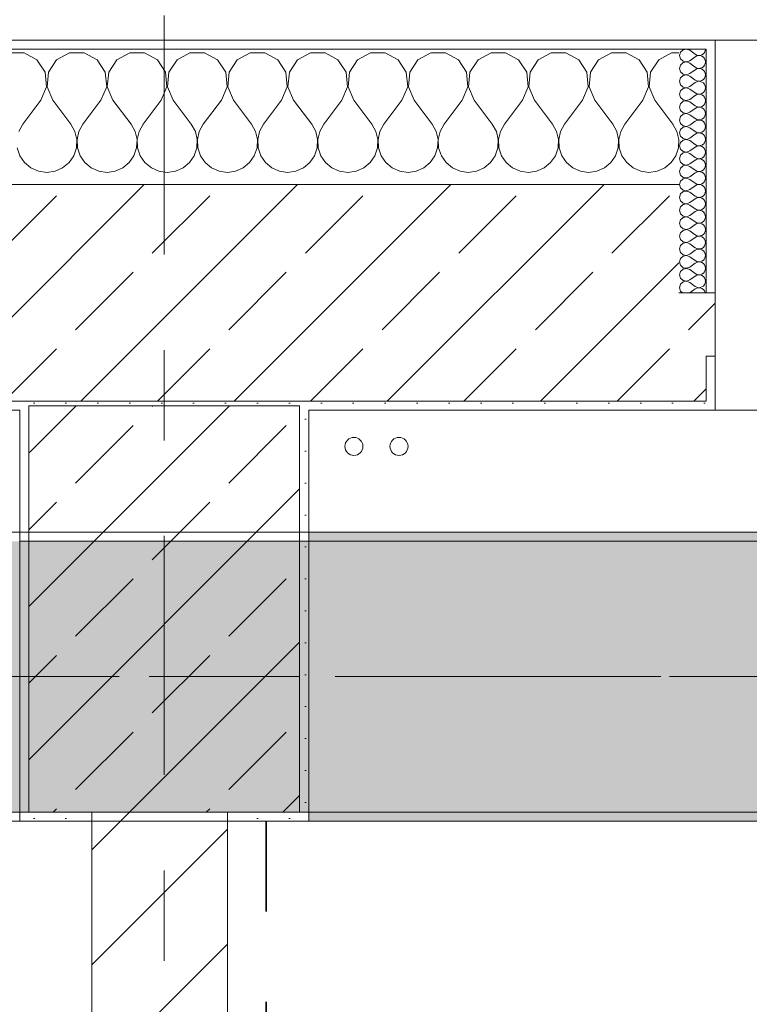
# Model space of a CAD drawing. Header units: metres. Extents: x -3.6 to 84.5, y -11 to 16.8.
# Tile 105 of 229: x 29.2 to 30, y 12.8 to 13.9. Entities that reach past the tile are written whole.
import ezdxf

# ---------------------------------------------------------------- set-up
doc = ezdxf.new("R2010")
doc.units = ezdxf.units.M
doc.header["$MEASUREMENT"] = 0
for name, pattern in [('Achse', [0.2, 0.1, -0.05, 0, -0.05]), ('Strichlinie doppelt', [0.546806, 0.264583, -0.105833, 0.070556, -0.105833]), ('Wipeout_Contour', [1, 0, -1])]:
    doc.linetypes.add(name, pattern=pattern)
for name, color, linetype in [('155 - Bemaßung_ Beschriftung.Ausbau - Deckenelemente', 7, 'Continuous'), ('451 - Universal.Achsen Raster', 7, 'Continuous'), ('604 - Struktur.Wand Aussen', 7, 'Continuous'), ('605 - Struktur.Wand Innen', 7, 'Continuous'), ('607 - Struktur.Stütze', 7, 'Continuous'), ('608 - Struktur.Träger', 7, 'Continuous'), ('801 - HKLSE.Heizung_ Klima_ Lüftung', 7, 'Continuous')]:
    doc.layers.add(name, color=color, linetype=linetype)
pattern_1 = [(45, (0, 0), (-0.0848528, 0.0848528), []), (45, (-0.04243, 0.04243), (-0.0848528, 0.0848528), [0.09, -0.03])]
pattern_2 = [(45, (0, 0), (-0.01767767, 0.01767767), [0, -0.025])]
pattern_3 = [(0, (0, 0), (0, 0.08660254), [0, -0.05]), (0, (0.025, 0.0433), (0, 0.08660254), [0, -0.05])]

# ---------------------------------------------------------------- blocks, each defined once
blk = doc.blocks.new('*X15')
at = {"layer": '604 - Struktur.Wand Aussen', "color": 7, "linetype": 'Continuous', "lineweight": 5}
for p, q in [((29.1748, 13.8407), (29.1585, 13.8407)), ((29.1891, 13.833), (29.1748, 13.8407)), ((29.2252, 13.8407), (29.2109, 13.833)), ((29.2415, 13.8407), (29.2252, 13.8407)), ((29.2558, 13.833), (29.2415, 13.8407)), ((29.2919, 13.8407), (29.2776, 13.833)), ((29.3081, 13.8407), (29.2919, 13.8407)), ((29.3224, 13.833), (29.3081, 13.8407)), ((29.3585, 13.8407), (29.3442, 13.833)), ((29.3748, 13.8407), (29.3585, 13.8407)), ((29.3891, 13.833), (29.3748, 13.8407)), ((29.4252, 13.8407), (29.4109, 13.833)), ((29.4415, 13.8407), (29.4252, 13.8407)), ((29.4558, 13.833), (29.4415, 13.8407)), ((29.4919, 13.8407), (29.4776, 13.833)), ((29.5081, 13.8407), (29.4919, 13.8407)), ((29.5224, 13.833), (29.5081, 13.8407)), ((29.5585, 13.8407), (29.5442, 13.833)), ((29.5748, 13.8407), (29.5585, 13.8407)), ((29.5891, 13.833), (29.5748, 13.8407)), ((29.6252, 13.8407), (29.6109, 13.833)), ((29.6415, 13.8407), (29.6252, 13.8407)), ((29.6558, 13.833), (29.6415, 13.8407)), ((29.6919, 13.8407), (29.6776, 13.833)), ((29.7081, 13.8407), (29.6919, 13.8407)), ((29.7224, 13.833), (29.7081, 13.8407)), ((29.7585, 13.8407), (29.7442, 13.833)), ((29.7748, 13.8407), (29.7585, 13.8407)), ((29.7891, 13.833), (29.7748, 13.8407)), ((29.8252, 13.8407), (29.8109, 13.833)), ((29.8415, 13.8407), (29.8252, 13.8407)), ((29.8558, 13.833), (29.8415, 13.8407)), ((29.8919, 13.8407), (29.8776, 13.833)), ((29.9, 13.8407), (29.8919, 13.8407)), ((29.1981, 13.8195), (29.1891, 13.833)), ((29.2109, 13.833), (29.2019, 13.8195)), ((29.2648, 13.8195), (29.2558, 13.833)), ((29.2776, 13.833), (29.2686, 13.8195)), ((29.3314, 13.8195), (29.3224, 13.833)), ((29.3442, 13.833), (29.3352, 13.8195)), ((29.3981, 13.8195), (29.3891, 13.833)), ((29.4109, 13.833), (29.4019, 13.8195)), ((29.4648, 13.8195), (29.4558, 13.833)), ((29.4776, 13.833), (29.4686, 13.8195)), ((29.5314, 13.8195), (29.5224, 13.833)), ((29.5442, 13.833), (29.5352, 13.8195)), ((29.5981, 13.8195), (29.5891, 13.833)), ((29.6109, 13.833), (29.6019, 13.8195)), ((29.6648, 13.8195), (29.6558, 13.833)), ((29.6776, 13.833), (29.6686, 13.8195)), ((29.7314, 13.8195), (29.7224, 13.833)), ((29.7442, 13.833), (29.7352, 13.8195)), ((29.7981, 13.8195), (29.7891, 13.833)), ((29.8109, 13.833), (29.8019, 13.8195)), ((29.8648, 13.8195), (29.8558, 13.833)), ((29.8776, 13.833), (29.8686, 13.8195)), ((29.1996, 13.8033), (29.1981, 13.8195)), ((29.2019, 13.8195), (29.2004, 13.8033)), ((29.2663, 13.8033), (29.2648, 13.8195)), ((29.2686, 13.8195), (29.267, 13.8033)), ((29.333, 13.8033), (29.3314, 13.8195)), ((29.3352, 13.8195), (29.3337, 13.8033)), ((29.3996, 13.8033), (29.3981, 13.8195)), ((29.4019, 13.8195), (29.4004, 13.8033)), ((29.4663, 13.8033), (29.4648, 13.8195)), ((29.4686, 13.8195), (29.467, 13.8033)), ((29.533, 13.8033), (29.5314, 13.8195)), ((29.5352, 13.8195), (29.5337, 13.8033)), ((29.5996, 13.8033), (29.5981, 13.8195)), ((29.6019, 13.8195), (29.6004, 13.8033)), ((29.6663, 13.8033), (29.6648, 13.8195)), ((29.6686, 13.8195), (29.667, 13.8033)), ((29.733, 13.8033), (29.7314, 13.8195)), ((29.7352, 13.8195), (29.7337, 13.8033)), ((29.7996, 13.8033), (29.7981, 13.8195)), ((29.8019, 13.8195), (29.8004, 13.8033)), ((29.8663, 13.8033), (29.8648, 13.8195)), ((29.8686, 13.8195), (29.867, 13.8033)), ((29.1933, 13.7883), (29.1996, 13.8033)), ((29.2004, 13.8033), (29.2067, 13.7883)), ((29.26, 13.7883), (29.2663, 13.8033)), ((29.267, 13.8033), (29.2733, 13.7883)), ((29.3267, 13.7883), (29.333, 13.8033)), ((29.3337, 13.8033), (29.34, 13.7883)), ((29.3933, 13.7883), (29.3996, 13.8033)), ((29.4004, 13.8033), (29.4067, 13.7883)), ((29.46, 13.7883), (29.4663, 13.8033)), ((29.467, 13.8033), (29.4733, 13.7883)), ((29.5267, 13.7883), (29.533, 13.8033)), ((29.5337, 13.8033), (29.54, 13.7883)), ((29.5933, 13.7883), (29.5996, 13.8033)), ((29.6004, 13.8033), (29.6067, 13.7883)), ((29.66, 13.7883), (29.6663, 13.8033)), ((29.667, 13.8033), (29.6733, 13.7883)), ((29.7267, 13.7883), (29.733, 13.8033)), ((29.7337, 13.8033), (29.74, 13.7883)), ((29.7933, 13.7883), (29.7996, 13.8033)), ((29.8004, 13.8033), (29.8067, 13.7883)), ((29.86, 13.7883), (29.8663, 13.8033)), ((29.867, 13.8033), (29.8733, 13.7883)), ((29.1933, 13.7883), (29.1733, 13.7617)), ((29.2067, 13.7883), (29.2267, 13.7617)), ((29.26, 13.7883), (29.24, 13.7617)), ((29.2733, 13.7883), (29.2933, 13.7617)), ((29.3267, 13.7883), (29.3067, 13.7617)), ((29.34, 13.7883), (29.36, 13.7617)), ((29.3933, 13.7883), (29.3733, 13.7617)), ((29.4067, 13.7883), (29.4267, 13.7617)), ((29.46, 13.7883), (29.44, 13.7617)), ((29.4733, 13.7883), (29.4933, 13.7617)), ((29.5267, 13.7883), (29.5067, 13.7617)), ((29.54, 13.7883), (29.56, 13.7617)), ((29.5933, 13.7883), (29.5733, 13.7617)), ((29.6067, 13.7883), (29.6267, 13.7617)), ((29.66, 13.7883), (29.64, 13.7617)), ((29.6733, 13.7883), (29.6933, 13.7617)), ((29.7267, 13.7883), (29.7067, 13.7617)), ((29.74, 13.7883), (29.76, 13.7617)), ((29.7933, 13.7883), (29.7733, 13.7617)), ((29.8067, 13.7883), (29.8267, 13.7617)), ((29.86, 13.7883), (29.84, 13.7617)), ((29.8733, 13.7883), (29.8933, 13.7617)), ((29.1733, 13.7617), (29.1689, 13.7536)), ((29.2311, 13.7536), (29.2267, 13.7617)), ((29.24, 13.7617), (29.2355, 13.7536)), ((29.2978, 13.7536), (29.2933, 13.7617)), ((29.3067, 13.7617), (29.3022, 13.7536)), ((29.3645, 13.7536), (29.36, 13.7617)), ((29.3733, 13.7617), (29.3689, 13.7536)), ((29.4311, 13.7536), (29.4267, 13.7617)), ((29.44, 13.7617), (29.4355, 13.7536)), ((29.4978, 13.7536), (29.4933, 13.7617)), ((29.5067, 13.7617), (29.5022, 13.7536)), ((29.5645, 13.7536), (29.56, 13.7617)), ((29.5733, 13.7617), (29.5689, 13.7536)), ((29.6311, 13.7536), (29.6267, 13.7617)), ((29.64, 13.7617), (29.6355, 13.7536)), ((29.6978, 13.7536), (29.6933, 13.7617)), ((29.7067, 13.7617), (29.7022, 13.7536)), ((29.7645, 13.7536), (29.76, 13.7617)), ((29.7733, 13.7617), (29.7689, 13.7536)), ((29.8311, 13.7536), (29.8267, 13.7617)), ((29.84, 13.7617), (29.8355, 13.7536)), ((29.8978, 13.7536), (29.8933, 13.7617)), ((29.2332, 13.7447), (29.2311, 13.7536)), ((29.2355, 13.7536), (29.2335, 13.7447)), ((29.2999, 13.7447), (29.2978, 13.7536)), ((29.3022, 13.7536), (29.3001, 13.7447)), ((29.3665, 13.7447), (29.3645, 13.7536)), ((29.3689, 13.7536), (29.3668, 13.7447)), ((29.4332, 13.7447), (29.4311, 13.7536)), ((29.4355, 13.7536), (29.4335, 13.7447)), ((29.4999, 13.7447), (29.4978, 13.7536)), ((29.5022, 13.7536), (29.5001, 13.7447)), ((29.5665, 13.7447), (29.5645, 13.7536)), ((29.5689, 13.7536), (29.5668, 13.7447)), ((29.6332, 13.7447), (29.6311, 13.7536)), ((29.6355, 13.7536), (29.6335, 13.7447)), ((29.6999, 13.7447), (29.6978, 13.7536)), ((29.7022, 13.7536), (29.7001, 13.7447)), ((29.7665, 13.7447), (29.7645, 13.7536)), ((29.7689, 13.7536), (29.7668, 13.7447)), ((29.8332, 13.7447), (29.8311, 13.7536)), ((29.8355, 13.7536), (29.8335, 13.7447)), ((29.8999, 13.7447), (29.8978, 13.7536)), ((29.2328, 13.7355), (29.2332, 13.7447)), ((29.2335, 13.7447), (29.2339, 13.7355)), ((29.2994, 13.7355), (29.2999, 13.7447)), ((29.3001, 13.7447), (29.3006, 13.7355)), ((29.3661, 13.7355), (29.3665, 13.7447)), ((29.3668, 13.7447), (29.3672, 13.7355)), ((29.4328, 13.7355), (29.4332, 13.7447)), ((29.4335, 13.7447), (29.4339, 13.7355)), ((29.4994, 13.7355), (29.4999, 13.7447)), ((29.5001, 13.7447), (29.5006, 13.7355)), ((29.5661, 13.7355), (29.5665, 13.7447)), ((29.5668, 13.7447), (29.5672, 13.7355)), ((29.6328, 13.7355), (29.6332, 13.7447)), ((29.6335, 13.7447), (29.6339, 13.7355)), ((29.6994, 13.7355), (29.6999, 13.7447)), ((29.7001, 13.7447), (29.7006, 13.7355)), ((29.7661, 13.7355), (29.7665, 13.7447)), ((29.7668, 13.7447), (29.7672, 13.7355)), ((29.8328, 13.7355), (29.8332, 13.7447)), ((29.8335, 13.7447), (29.8339, 13.7355)), ((29.8994, 13.7355), (29.8999, 13.7447)), ((29.1672, 13.7355), (29.1702, 13.7268)), ((29.2298, 13.7268), (29.2328, 13.7355)), ((29.2339, 13.7355), (29.2369, 13.7268)), ((29.2965, 13.7268), (29.2994, 13.7355)), ((29.3006, 13.7355), (29.3035, 13.7268)), ((29.3631, 13.7268), (29.3661, 13.7355)), ((29.3672, 13.7355), (29.3702, 13.7268)), ((29.4298, 13.7268), (29.4328, 13.7355)), ((29.4339, 13.7355), (29.4369, 13.7268)), ((29.4965, 13.7268), (29.4994, 13.7355)), ((29.5006, 13.7355), (29.5035, 13.7268)), ((29.5631, 13.7268), (29.5661, 13.7355)), ((29.5672, 13.7355), (29.5702, 13.7268)), ((29.6298, 13.7268), (29.6328, 13.7355)), ((29.6339, 13.7355), (29.6369, 13.7268)), ((29.6965, 13.7268), (29.6994, 13.7355)), ((29.7006, 13.7355), (29.7035, 13.7268)), ((29.7631, 13.7268), (29.7661, 13.7355)), ((29.7672, 13.7355), (29.7702, 13.7268)), ((29.8298, 13.7268), (29.8328, 13.7355)), ((29.8339, 13.7355), (29.8369, 13.7268)), ((29.8965, 13.7268), (29.8994, 13.7355)), ((29.1702, 13.7268), (29.1754, 13.7192)), ((29.1754, 13.7192), (29.1825, 13.7133)), ((29.2175, 13.7133), (29.2246, 13.7192)), ((29.2246, 13.7192), (29.2298, 13.7268)), ((29.2369, 13.7268), (29.2421, 13.7192)), ((29.2421, 13.7192), (29.2491, 13.7133)), ((29.2842, 13.7133), (29.2913, 13.7192)), ((29.2913, 13.7192), (29.2965, 13.7268)), ((29.3035, 13.7268), (29.3087, 13.7192)), ((29.3087, 13.7192), (29.3158, 13.7133)), ((29.3509, 13.7133), (29.3579, 13.7192)), ((29.3579, 13.7192), (29.3631, 13.7268)), ((29.3702, 13.7268), (29.3754, 13.7192)), ((29.3754, 13.7192), (29.3825, 13.7133)), ((29.4175, 13.7133), (29.4246, 13.7192)), ((29.4246, 13.7192), (29.4298, 13.7268)), ((29.4369, 13.7268), (29.4421, 13.7192)), ((29.4421, 13.7192), (29.4491, 13.7133)), ((29.4842, 13.7133), (29.4913, 13.7192)), ((29.4913, 13.7192), (29.4965, 13.7268)), ((29.5035, 13.7268), (29.5087, 13.7192)), ((29.5087, 13.7192), (29.5158, 13.7133)), ((29.5509, 13.7133), (29.5579, 13.7192)), ((29.5579, 13.7192), (29.5631, 13.7268)), ((29.5702, 13.7268), (29.5754, 13.7192)), ((29.5754, 13.7192), (29.5825, 13.7133)), ((29.6175, 13.7133), (29.6246, 13.7192)), ((29.6246, 13.7192), (29.6298, 13.7268)), ((29.6369, 13.7268), (29.6421, 13.7192)), ((29.6421, 13.7192), (29.6491, 13.7133)), ((29.6842, 13.7133), (29.6913, 13.7192)), ((29.6913, 13.7192), (29.6965, 13.7268)), ((29.7035, 13.7268), (29.7087, 13.7192)), ((29.7087, 13.7192), (29.7158, 13.7133)), ((29.7509, 13.7133), (29.7579, 13.7192)), ((29.7579, 13.7192), (29.7631, 13.7268)), ((29.7702, 13.7268), (29.7754, 13.7192)), ((29.7754, 13.7192), (29.7825, 13.7133)), ((29.8175, 13.7133), (29.8246, 13.7192)), ((29.8246, 13.7192), (29.8298, 13.7268)), ((29.8369, 13.7268), (29.8421, 13.7192)), ((29.8421, 13.7192), (29.8491, 13.7133)), ((29.8842, 13.7133), (29.8913, 13.7192)), ((29.8913, 13.7192), (29.8965, 13.7268)), ((29.1825, 13.7133), (29.1909, 13.7096)), ((29.1909, 13.7096), (29.2, 13.7083)), ((29.2, 13.7083), (29.2091, 13.7096)), ((29.2091, 13.7096), (29.2175, 13.7133)), ((29.2491, 13.7133), (29.2576, 13.7096)), ((29.2576, 13.7096), (29.2667, 13.7083)), ((29.2667, 13.7083), (29.2758, 13.7096)), ((29.2758, 13.7096), (29.2842, 13.7133)), ((29.3158, 13.7133), (29.3242, 13.7096)), ((29.3242, 13.7096), (29.3333, 13.7083)), ((29.3333, 13.7083), (29.3424, 13.7096)), ((29.3424, 13.7096), (29.3509, 13.7133)), ((29.3825, 13.7133), (29.3909, 13.7096)), ((29.3909, 13.7096), (29.4, 13.7083)), ((29.4, 13.7083), (29.4091, 13.7096)), ((29.4091, 13.7096), (29.4175, 13.7133)), ((29.4491, 13.7133), (29.4576, 13.7096)), ((29.4576, 13.7096), (29.4667, 13.7083)), ((29.4667, 13.7083), (29.4758, 13.7096)), ((29.4758, 13.7096), (29.4842, 13.7133)), ((29.5158, 13.7133), (29.5242, 13.7096)), ((29.5242, 13.7096), (29.5333, 13.7083)), ((29.5333, 13.7083), (29.5424, 13.7096)), ((29.5424, 13.7096), (29.5509, 13.7133)), ((29.5825, 13.7133), (29.5909, 13.7096)), ((29.5909, 13.7096), (29.6, 13.7083)), ((29.6, 13.7083), (29.6091, 13.7096)), ((29.6091, 13.7096), (29.6175, 13.7133)), ((29.6491, 13.7133), (29.6576, 13.7096)), ((29.6576, 13.7096), (29.6667, 13.7083)), ((29.6667, 13.7083), (29.6758, 13.7096)), ((29.6758, 13.7096), (29.6842, 13.7133)), ((29.7158, 13.7133), (29.7242, 13.7096)), ((29.7242, 13.7096), (29.7333, 13.7083)), ((29.7333, 13.7083), (29.7424, 13.7096)), ((29.7424, 13.7096), (29.7509, 13.7133)), ((29.7825, 13.7133), (29.7909, 13.7096)), ((29.7909, 13.7096), (29.8, 13.7083)), ((29.8, 13.7083), (29.8091, 13.7096)), ((29.8091, 13.7096), (29.8175, 13.7133)), ((29.8491, 13.7133), (29.8576, 13.7096)), ((29.8576, 13.7096), (29.8667, 13.7083)), ((29.8667, 13.7083), (29.8758, 13.7096)), ((29.8758, 13.7096), (29.8842, 13.7133))]:
    blk.add_line(p, q, dxfattribs=at)
blk = doc.blocks.new('*X41')
at = {"layer": '604 - Struktur.Wand Aussen', "color": 7, "linetype": 'Continuous', "lineweight": 5}
for p, q in [((29.9018, 13.8416), (29.9007, 13.8379)), ((29.9007, 13.8379), (29.9018, 13.8341)), ((29.9047, 13.8442), (29.9018, 13.8416)), ((29.9085, 13.845), (29.9047, 13.8442)), ((29.9121, 13.8436), (29.9085, 13.845)), ((29.9121, 13.8436), (29.9179, 13.8393)), ((29.9121, 13.8321), (29.9179, 13.8364)), ((29.9179, 13.8393), (29.9196, 13.8383)), ((29.9196, 13.8374), (29.9179, 13.8364)), ((29.9196, 13.8383), (29.9215, 13.8379)), ((29.9215, 13.8378), (29.9196, 13.8374)), ((29.9215, 13.8379), (29.9235, 13.838)), ((29.9235, 13.8377), (29.9215, 13.8378)), ((29.9235, 13.838), (29.9253, 13.8386)), ((29.9253, 13.8371), (29.9235, 13.8377)), ((29.9253, 13.8386), (29.927, 13.8397)), ((29.927, 13.836), (29.9253, 13.8371)), ((29.927, 13.8397), (29.9282, 13.8412)), ((29.9282, 13.8412), (29.929, 13.843)), ((29.929, 13.843), (29.9293, 13.845)), ((29.9018, 13.8273), (29.9007, 13.8236)), ((29.9018, 13.8341), (29.9047, 13.8315)), ((29.9047, 13.83), (29.9018, 13.8273)), ((29.9047, 13.8315), (29.9085, 13.8307)), ((29.9085, 13.8307), (29.9047, 13.83)), ((29.9085, 13.8307), (29.9121, 13.8321)), ((29.9121, 13.8293), (29.9085, 13.8307)), ((29.9121, 13.8293), (29.9179, 13.825)), ((29.9253, 13.8243), (29.927, 13.8254)), ((29.9282, 13.8345), (29.927, 13.836)), ((29.927, 13.8254), (29.9282, 13.827)), ((29.929, 13.8327), (29.9282, 13.8345)), ((29.9282, 13.827), (29.929, 13.8288)), ((29.9293, 13.8307), (29.929, 13.8327)), ((29.929, 13.8288), (29.9293, 13.8307)), ((29.9007, 13.8236), (29.9018, 13.8198)), ((29.9018, 13.8198), (29.9047, 13.8172)), ((29.9047, 13.8157), (29.9018, 13.813)), ((29.9047, 13.8172), (29.9085, 13.8165)), ((29.9085, 13.8164), (29.9047, 13.8157)), ((29.9085, 13.8165), (29.9121, 13.8179)), ((29.9121, 13.815), (29.9085, 13.8164)), ((29.9121, 13.8179), (29.9179, 13.8221)), ((29.9121, 13.815), (29.9179, 13.8107)), ((29.9179, 13.825), (29.9196, 13.824)), ((29.9196, 13.8231), (29.9179, 13.8221)), ((29.9196, 13.824), (29.9215, 13.8236)), ((29.9215, 13.8235), (29.9196, 13.8231)), ((29.9215, 13.8236), (29.9235, 13.8237)), ((29.9235, 13.8234), (29.9215, 13.8235)), ((29.9235, 13.8237), (29.9253, 13.8243)), ((29.9253, 13.8228), (29.9235, 13.8234)), ((29.927, 13.8217), (29.9253, 13.8228)), ((29.9282, 13.8202), (29.927, 13.8217)), ((29.929, 13.8184), (29.9282, 13.8202)), ((29.9282, 13.8127), (29.929, 13.8145)), ((29.9293, 13.8164), (29.929, 13.8184)), ((29.929, 13.8145), (29.9293, 13.8164)), ((29.9018, 13.813), (29.9007, 13.8093)), ((29.9007, 13.8093), (29.9018, 13.8055)), ((29.9018, 13.8055), (29.9047, 13.8029)), ((29.9085, 13.8022), (29.9121, 13.8036)), ((29.9121, 13.8036), (29.9179, 13.8079)), ((29.9179, 13.8107), (29.9196, 13.8098)), ((29.9196, 13.8088), (29.9179, 13.8079)), ((29.9196, 13.8098), (29.9215, 13.8093)), ((29.9215, 13.8093), (29.9196, 13.8088)), ((29.9215, 13.8093), (29.9235, 13.8094)), ((29.9235, 13.8092), (29.9215, 13.8093)), ((29.9235, 13.8094), (29.9253, 13.81)), ((29.9253, 13.8085), (29.9235, 13.8092)), ((29.9253, 13.81), (29.927, 13.8112)), ((29.927, 13.8074), (29.9253, 13.8085)), ((29.927, 13.8112), (29.9282, 13.8127)), ((29.9282, 13.8059), (29.927, 13.8074)), ((29.929, 13.8041), (29.9282, 13.8059)), ((29.9293, 13.8021), (29.929, 13.8041)), ((29.9018, 13.7988), (29.9007, 13.795)), ((29.9007, 13.795), (29.9018, 13.7912)), ((29.9047, 13.8014), (29.9018, 13.7988)), ((29.9047, 13.8029), (29.9085, 13.8022)), ((29.9085, 13.8021), (29.9047, 13.8014)), ((29.9121, 13.8007), (29.9085, 13.8021)), ((29.9121, 13.8007), (29.9179, 13.7964)), ((29.9121, 13.7893), (29.9179, 13.7936)), ((29.9179, 13.7964), (29.9196, 13.7955)), ((29.9196, 13.7945), (29.9179, 13.7936)), ((29.9196, 13.7955), (29.9215, 13.795)), ((29.9215, 13.795), (29.9196, 13.7945)), ((29.9215, 13.795), (29.9235, 13.7951)), ((29.9235, 13.7949), (29.9215, 13.795)), ((29.9235, 13.7951), (29.9253, 13.7958)), ((29.9253, 13.7942), (29.9235, 13.7949)), ((29.9253, 13.7958), (29.927, 13.7969)), ((29.927, 13.7931), (29.9253, 13.7942)), ((29.927, 13.7969), (29.9282, 13.7984)), ((29.9282, 13.7916), (29.927, 13.7931)), ((29.9282, 13.7984), (29.929, 13.8002)), ((29.929, 13.8002), (29.9293, 13.8021)), ((29.9018, 13.7845), (29.9007, 13.7807)), ((29.9018, 13.7912), (29.9047, 13.7886)), ((29.9047, 13.7871), (29.9018, 13.7845)), ((29.9047, 13.7886), (29.9085, 13.7879)), ((29.9085, 13.7878), (29.9047, 13.7871)), ((29.9085, 13.7879), (29.9121, 13.7893)), ((29.9121, 13.7864), (29.9085, 13.7878)), ((29.9121, 13.7864), (29.9179, 13.7821)), ((29.9179, 13.7821), (29.9196, 13.7812)), ((29.9253, 13.7815), (29.927, 13.7826)), ((29.927, 13.7826), (29.9282, 13.7841)), ((29.929, 13.7898), (29.9282, 13.7916)), ((29.9282, 13.7841), (29.929, 13.7859)), ((29.9293, 13.7879), (29.929, 13.7898)), ((29.929, 13.7859), (29.9293, 13.7879)), ((29.9007, 13.7807), (29.9018, 13.777)), ((29.9018, 13.777), (29.9047, 13.7743)), ((29.9047, 13.7728), (29.9018, 13.7702)), ((29.9047, 13.7743), (29.9085, 13.7736)), ((29.9085, 13.7735), (29.9047, 13.7728)), ((29.9085, 13.7736), (29.9121, 13.775)), ((29.9121, 13.7721), (29.9085, 13.7735)), ((29.9121, 13.775), (29.9179, 13.7793)), ((29.9121, 13.7721), (29.9179, 13.7679)), ((29.9196, 13.7802), (29.9179, 13.7793)), ((29.9196, 13.7812), (29.9215, 13.7807)), ((29.9215, 13.7807), (29.9196, 13.7802)), ((29.9215, 13.7807), (29.9235, 13.7808)), ((29.9235, 13.7806), (29.9215, 13.7807)), ((29.9235, 13.7808), (29.9253, 13.7815)), ((29.9253, 13.78), (29.9235, 13.7806)), ((29.927, 13.7788), (29.9253, 13.78)), ((29.9282, 13.7773), (29.927, 13.7788)), ((29.929, 13.7755), (29.9282, 13.7773)), ((29.9282, 13.7698), (29.929, 13.7716)), ((29.9293, 13.7736), (29.929, 13.7755)), ((29.929, 13.7716), (29.9293, 13.7736)), ((29.9018, 13.7702), (29.9007, 13.7664)), ((29.9007, 13.7664), (29.9018, 13.7627)), ((29.9018, 13.7627), (29.9047, 13.76)), ((29.9047, 13.76), (29.9085, 13.7593)), ((29.9085, 13.7593), (29.9121, 13.7607)), ((29.9121, 13.7607), (29.9179, 13.765)), ((29.9179, 13.7679), (29.9196, 13.7669)), ((29.9196, 13.766), (29.9179, 13.765)), ((29.9196, 13.7669), (29.9215, 13.7665)), ((29.9215, 13.7664), (29.9196, 13.766)), ((29.9215, 13.7665), (29.9235, 13.7666)), ((29.9235, 13.7663), (29.9215, 13.7664)), ((29.9235, 13.7666), (29.9253, 13.7672)), ((29.9253, 13.7657), (29.9235, 13.7663)), ((29.9253, 13.7672), (29.927, 13.7683)), ((29.927, 13.7646), (29.9253, 13.7657)), ((29.927, 13.7683), (29.9282, 13.7698)), ((29.9282, 13.763), (29.927, 13.7646)), ((29.929, 13.7612), (29.9282, 13.763)), ((29.9293, 13.7593), (29.929, 13.7612)), ((29.9018, 13.7559), (29.9007, 13.7521)), ((29.9007, 13.7521), (29.9018, 13.7484)), ((29.9047, 13.7585), (29.9018, 13.7559)), ((29.9085, 13.7593), (29.9047, 13.7585)), ((29.9121, 13.7579), (29.9085, 13.7593)), ((29.9121, 13.7579), (29.9179, 13.7536)), ((29.9121, 13.7464), (29.9179, 13.7507)), ((29.9179, 13.7536), (29.9196, 13.7526)), ((29.9196, 13.7517), (29.9179, 13.7507)), ((29.9196, 13.7526), (29.9215, 13.7522)), ((29.9215, 13.7521), (29.9196, 13.7517)), ((29.9215, 13.7522), (29.9235, 13.7523)), ((29.9235, 13.752), (29.9215, 13.7521)), ((29.9235, 13.7523), (29.9253, 13.7529)), ((29.9253, 13.7514), (29.9235, 13.752)), ((29.9253, 13.7529), (29.927, 13.754)), ((29.927, 13.7503), (29.9253, 13.7514)), ((29.927, 13.754), (29.9282, 13.7555)), ((29.9282, 13.7488), (29.927, 13.7503)), ((29.9282, 13.7555), (29.929, 13.7573)), ((29.929, 13.7573), (29.9293, 13.7593)), ((29.9018, 13.7416), (29.9007, 13.7379)), ((29.9018, 13.7484), (29.9047, 13.7458)), ((29.9047, 13.7442), (29.9018, 13.7416)), ((29.9047, 13.7458), (29.9085, 13.745)), ((29.9085, 13.745), (29.9047, 13.7442)), ((29.9085, 13.745), (29.9121, 13.7464)), ((29.9121, 13.7436), (29.9085, 13.745)), ((29.9121, 13.7436), (29.9179, 13.7393)), ((29.9179, 13.7393), (29.9196, 13.7383)), ((29.9196, 13.7383), (29.9215, 13.7379)), ((29.9215, 13.7379), (29.9235, 13.738)), ((29.9235, 13.738), (29.9253, 13.7386)), ((29.9253, 13.7386), (29.927, 13.7397)), ((29.927, 13.7397), (29.9282, 13.7412)), ((29.929, 13.747), (29.9282, 13.7488)), ((29.9282, 13.7412), (29.929, 13.743)), ((29.9293, 13.745), (29.929, 13.747)), ((29.929, 13.743), (29.9293, 13.745)), ((29.9007, 13.7379), (29.9018, 13.7341)), ((29.9018, 13.7273), (29.9007, 13.7236)), ((29.9018, 13.7341), (29.9047, 13.7315)), ((29.9047, 13.73), (29.9018, 13.7273)), ((29.9047, 13.7315), (29.9085, 13.7307)), ((29.9085, 13.7307), (29.9047, 13.73)), ((29.9085, 13.7307), (29.9121, 13.7321)), ((29.9121, 13.7293), (29.9085, 13.7307)), ((29.9121, 13.7321), (29.9179, 13.7364)), ((29.9121, 13.7293), (29.9179, 13.725)), ((29.9196, 13.7374), (29.9179, 13.7364)), ((29.9215, 13.7378), (29.9196, 13.7374)), ((29.9235, 13.7377), (29.9215, 13.7378)), ((29.9253, 13.7371), (29.9235, 13.7377)), ((29.927, 13.736), (29.9253, 13.7371)), ((29.9282, 13.7345), (29.927, 13.736)), ((29.929, 13.7327), (29.9282, 13.7345)), ((29.9282, 13.727), (29.929, 13.7288)), ((29.9293, 13.7307), (29.929, 13.7327)), ((29.929, 13.7288), (29.9293, 13.7307)), ((29.9007, 13.7236), (29.9018, 13.7198)), ((29.9018, 13.7198), (29.9047, 13.7172)), ((29.9047, 13.7172), (29.9085, 13.7165)), ((29.9085, 13.7164), (29.9047, 13.7157)), ((29.9085, 13.7165), (29.9121, 13.7179)), ((29.9121, 13.715), (29.9085, 13.7164)), ((29.9121, 13.7179), (29.9179, 13.7221)), ((29.9179, 13.725), (29.9196, 13.724)), ((29.9196, 13.7231), (29.9179, 13.7221)), ((29.9196, 13.724), (29.9215, 13.7236)), ((29.9215, 13.7235), (29.9196, 13.7231)), ((29.9215, 13.7236), (29.9235, 13.7237)), ((29.9235, 13.7234), (29.9215, 13.7235)), ((29.9235, 13.7237), (29.9253, 13.7243)), ((29.9253, 13.7228), (29.9235, 13.7234)), ((29.9253, 13.7243), (29.927, 13.7254)), ((29.927, 13.7217), (29.9253, 13.7228)), ((29.927, 13.7254), (29.9282, 13.727)), ((29.9282, 13.7202), (29.927, 13.7217)), ((29.929, 13.7184), (29.9282, 13.7202)), ((29.9293, 13.7164), (29.929, 13.7184)), ((29.929, 13.7145), (29.9293, 13.7164)), ((29.9018, 13.713), (29.9007, 13.7093)), ((29.9007, 13.7093), (29.9018, 13.7055)), ((29.9047, 13.7157), (29.9018, 13.713)), ((29.9018, 13.7055), (29.9047, 13.7029)), ((29.9121, 13.715), (29.9179, 13.7107)), ((29.9121, 13.7036), (29.9179, 13.7079)), ((29.9179, 13.7107), (29.9196, 13.7098)), ((29.9196, 13.7088), (29.9179, 13.7079)), ((29.9196, 13.7098), (29.9215, 13.7093)), ((29.9215, 13.7093), (29.9196, 13.7088)), ((29.9215, 13.7093), (29.9235, 13.7094)), ((29.9235, 13.7092), (29.9215, 13.7093)), ((29.9235, 13.7094), (29.9253, 13.71)), ((29.9253, 13.7085), (29.9235, 13.7092)), ((29.9253, 13.71), (29.927, 13.7112)), ((29.927, 13.7074), (29.9253, 13.7085)), ((29.927, 13.7112), (29.9282, 13.7127)), ((29.9282, 13.7059), (29.927, 13.7074)), ((29.9282, 13.7127), (29.929, 13.7145)), ((29.929, 13.7041), (29.9282, 13.7059)), ((29.9018, 13.6988), (29.9007, 13.695)), ((29.9007, 13.695), (29.9018, 13.6912)), ((29.9047, 13.7014), (29.9018, 13.6988)), ((29.9047, 13.7029), (29.9085, 13.7022)), ((29.9085, 13.7021), (29.9047, 13.7014)), ((29.9085, 13.7022), (29.9121, 13.7036)), ((29.9121, 13.7007), (29.9085, 13.7021)), ((29.9121, 13.7007), (29.9179, 13.6964)), ((29.9179, 13.6964), (29.9196, 13.6955)), ((29.9196, 13.6945), (29.9179, 13.6936)), ((29.9196, 13.6955), (29.9215, 13.695)), ((29.9215, 13.695), (29.9196, 13.6945)), ((29.9215, 13.695), (29.9235, 13.6951)), ((29.9235, 13.6949), (29.9215, 13.695)), ((29.9235, 13.6951), (29.9253, 13.6958)), ((29.9253, 13.6942), (29.9235, 13.6949)), ((29.9253, 13.6958), (29.927, 13.6969)), ((29.927, 13.6969), (29.9282, 13.6984)), ((29.9282, 13.6984), (29.929, 13.7002)), ((29.9293, 13.7021), (29.929, 13.7041)), ((29.929, 13.7002), (29.9293, 13.7021)), ((29.9018, 13.6845), (29.9007, 13.6807)), ((29.9018, 13.6912), (29.9047, 13.6886)), ((29.9047, 13.6871), (29.9018, 13.6845)), ((29.9047, 13.6886), (29.9085, 13.6879)), ((29.9085, 13.6878), (29.9047, 13.6871)), ((29.9085, 13.6879), (29.9121, 13.6893)), ((29.9121, 13.6864), (29.9085, 13.6878)), ((29.9121, 13.6893), (29.9179, 13.6936)), ((29.9121, 13.6864), (29.9179, 13.6821)), ((29.927, 13.6931), (29.9253, 13.6942)), ((29.9282, 13.6916), (29.927, 13.6931)), ((29.927, 13.6826), (29.9282, 13.6841)), ((29.929, 13.6898), (29.9282, 13.6916)), ((29.9282, 13.6841), (29.929, 13.6859)), ((29.9293, 13.6879), (29.929, 13.6898)), ((29.929, 13.6859), (29.9293, 13.6879)), ((29.9007, 13.6807), (29.9018, 13.677)), ((29.9018, 13.677), (29.9047, 13.6743)), ((29.9047, 13.6728), (29.9018, 13.6702)), ((29.9047, 13.6743), (29.9085, 13.6736)), ((29.9085, 13.6735), (29.9047, 13.6728)), ((29.9085, 13.6736), (29.9121, 13.675)), ((29.9121, 13.6721), (29.9085, 13.6735)), ((29.9121, 13.675), (29.9179, 13.6793)), ((29.9179, 13.6821), (29.9196, 13.6812)), ((29.9196, 13.6802), (29.9179, 13.6793)), ((29.9196, 13.6812), (29.9215, 13.6807)), ((29.9215, 13.6807), (29.9196, 13.6802)), ((29.9215, 13.6807), (29.9235, 13.6808)), ((29.9235, 13.6806), (29.9215, 13.6807)), ((29.9235, 13.6808), (29.9253, 13.6815)), ((29.9253, 13.68), (29.9235, 13.6806)), ((29.9253, 13.6815), (29.927, 13.6826)), ((29.927, 13.6788), (29.9253, 13.68)), ((29.9282, 13.6773), (29.927, 13.6788)), ((29.929, 13.6755), (29.9282, 13.6773)), ((29.9293, 13.6736), (29.929, 13.6755)), ((29.929, 13.6716), (29.9293, 13.6736)), ((29.9018, 13.6702), (29.9007, 13.6664)), ((29.9007, 13.6664), (29.9018, 13.6627)), ((29.9018, 13.6627), (29.9047, 13.66)), ((29.9121, 13.6721), (29.9179, 13.6679)), ((29.9121, 13.6607), (29.9179, 13.665)), ((29.9179, 13.6679), (29.9196, 13.6669)), ((29.9196, 13.666), (29.9179, 13.665)), ((29.9196, 13.6669), (29.9215, 13.6665)), ((29.9215, 13.6664), (29.9196, 13.666)), ((29.9215, 13.6665), (29.9235, 13.6666)), ((29.9235, 13.6663), (29.9215, 13.6664)), ((29.9235, 13.6666), (29.9253, 13.6672)), ((29.9253, 13.6657), (29.9235, 13.6663)), ((29.9253, 13.6672), (29.927, 13.6683)), ((29.927, 13.6646), (29.9253, 13.6657)), ((29.927, 13.6683), (29.9282, 13.6698)), ((29.9282, 13.663), (29.927, 13.6646)), ((29.9282, 13.6698), (29.929, 13.6716)), ((29.929, 13.6612), (29.9282, 13.663)), ((29.9018, 13.6559), (29.9007, 13.6521)), ((29.9007, 13.6521), (29.9018, 13.6484)), ((29.9047, 13.6585), (29.9018, 13.6559)), ((29.9047, 13.66), (29.9085, 13.6593)), ((29.9085, 13.6593), (29.9047, 13.6585)), ((29.9085, 13.6593), (29.9121, 13.6607)), ((29.9121, 13.6579), (29.9085, 13.6593)), ((29.9121, 13.6579), (29.9179, 13.6536)), ((29.9121, 13.6464), (29.9179, 13.6507)), ((29.9179, 13.6536), (29.9196, 13.6526)), ((29.9196, 13.6517), (29.9179, 13.6507)), ((29.9196, 13.6526), (29.9215, 13.6522)), ((29.9215, 13.6521), (29.9196, 13.6517)), ((29.9215, 13.6522), (29.9235, 13.6523)), ((29.9235, 13.652), (29.9215, 13.6521)), ((29.9235, 13.6523), (29.9253, 13.6529)), ((29.9253, 13.6514), (29.9235, 13.652)), ((29.9253, 13.6529), (29.927, 13.654)), ((29.927, 13.6503), (29.9253, 13.6514)), ((29.927, 13.654), (29.9282, 13.6555)), ((29.9282, 13.6555), (29.929, 13.6573)), ((29.9293, 13.6593), (29.929, 13.6612)), ((29.929, 13.6573), (29.9293, 13.6593)), ((29.9018, 13.6416), (29.9007, 13.6379)), ((29.9018, 13.6484), (29.9047, 13.6458)), ((29.9047, 13.6442), (29.9018, 13.6416)), ((29.9047, 13.6458), (29.9085, 13.645)), ((29.9085, 13.645), (29.9047, 13.6442)), ((29.9085, 13.645), (29.9121, 13.6464)), ((29.9121, 13.6436), (29.9085, 13.645)), ((29.9121, 13.6436), (29.9179, 13.6393)), ((29.9282, 13.6488), (29.927, 13.6503)), ((29.927, 13.6397), (29.9282, 13.6412)), ((29.929, 13.647), (29.9282, 13.6488)), ((29.9282, 13.6412), (29.929, 13.643)), ((29.9293, 13.645), (29.929, 13.647)), ((29.929, 13.643), (29.9293, 13.645)), ((29.9007, 13.6379), (29.9018, 13.6341)), ((29.9018, 13.6341), (29.9047, 13.6315)), ((29.9047, 13.63), (29.9018, 13.6273)), ((29.9047, 13.6315), (29.9085, 13.6307)), ((29.9085, 13.6307), (29.9047, 13.63)), ((29.9085, 13.6307), (29.9121, 13.6321)), ((29.9121, 13.6293), (29.9085, 13.6307)), ((29.9121, 13.6321), (29.9179, 13.6364)), ((29.9121, 13.6293), (29.9179, 13.625)), ((29.9179, 13.6393), (29.9196, 13.6383)), ((29.9196, 13.6374), (29.9179, 13.6364)), ((29.9196, 13.6383), (29.9215, 13.6379)), ((29.9215, 13.6378), (29.9196, 13.6374)), ((29.9215, 13.6379), (29.9235, 13.638)), ((29.9235, 13.6377), (29.9215, 13.6378)), ((29.9235, 13.638), (29.9253, 13.6386)), ((29.9253, 13.6371), (29.9235, 13.6377)), ((29.9253, 13.6386), (29.927, 13.6397)), ((29.927, 13.636), (29.9253, 13.6371)), ((29.9282, 13.6345), (29.927, 13.636)), ((29.929, 13.6327), (29.9282, 13.6345)), ((29.9293, 13.6307), (29.929, 13.6327)), ((29.929, 13.6288), (29.9293, 13.6307)), ((29.9018, 13.6273), (29.9007, 13.6236)), ((29.9007, 13.6236), (29.9018, 13.6198)), ((29.9018, 13.6198), (29.9047, 13.6172)), ((29.9121, 13.6179), (29.9179, 13.6221)), ((29.9179, 13.625), (29.9196, 13.624)), ((29.9196, 13.6231), (29.9179, 13.6221)), ((29.9196, 13.624), (29.9215, 13.6236)), ((29.9215, 13.6235), (29.9196, 13.6231)), ((29.9215, 13.6236), (29.9235, 13.6237)), ((29.9235, 13.6234), (29.9215, 13.6235)), ((29.9235, 13.6237), (29.9253, 13.6243)), ((29.9253, 13.6228), (29.9235, 13.6234)), ((29.9253, 13.6243), (29.927, 13.6254)), ((29.927, 13.6217), (29.9253, 13.6228)), ((29.927, 13.6254), (29.9282, 13.627)), ((29.9282, 13.6202), (29.927, 13.6217)), ((29.9282, 13.627), (29.929, 13.6288)), ((29.929, 13.6184), (29.9282, 13.6202)), ((29.9293, 13.6164), (29.929, 13.6184)), ((29.9018, 13.613), (29.9007, 13.6093)), ((29.9007, 13.6093), (29.9018, 13.6055)), ((29.9047, 13.6157), (29.9018, 13.613)), ((29.9047, 13.6172), (29.9085, 13.6165)), ((29.9085, 13.6164), (29.9047, 13.6157)), ((29.9085, 13.6165), (29.9121, 13.6179)), ((29.9121, 13.615), (29.9085, 13.6164)), ((29.9121, 13.615), (29.9179, 13.6107)), ((29.9121, 13.6036), (29.9179, 13.6079)), ((29.9179, 13.6107), (29.9196, 13.6098)), ((29.9196, 13.6088), (29.9179, 13.6079)), ((29.9196, 13.6098), (29.9215, 13.6093)), ((29.9215, 13.6093), (29.9196, 13.6088)), ((29.9215, 13.6093), (29.9235, 13.6094)), ((29.9235, 13.6092), (29.9215, 13.6093)), ((29.9235, 13.6094), (29.9253, 13.61)), ((29.9253, 13.6085), (29.9235, 13.6092)), ((29.9253, 13.61), (29.927, 13.6112)), ((29.927, 13.6074), (29.9253, 13.6085)), ((29.927, 13.6112), (29.9282, 13.6127)), ((29.9282, 13.6059), (29.927, 13.6074)), ((29.9282, 13.6127), (29.929, 13.6145)), ((29.929, 13.6145), (29.9293, 13.6164)), ((29.9018, 13.5988), (29.9007, 13.595)), ((29.9018, 13.6055), (29.9047, 13.6029)), ((29.9047, 13.6014), (29.9018, 13.5988)), ((29.9047, 13.6029), (29.9085, 13.6022)), ((29.9085, 13.6021), (29.9047, 13.6014)), ((29.9085, 13.6022), (29.9121, 13.6036)), ((29.9121, 13.6007), (29.9085, 13.6021)), ((29.9121, 13.6007), (29.9179, 13.5964)), ((29.9179, 13.5964), (29.9196, 13.5955)), ((29.9253, 13.5958), (29.927, 13.5969)), ((29.927, 13.5969), (29.9282, 13.5984)), ((29.929, 13.6041), (29.9282, 13.6059)), ((29.9282, 13.5984), (29.929, 13.6002)), ((29.9293, 13.6021), (29.929, 13.6041)), ((29.929, 13.6002), (29.9293, 13.6021)), ((29.9007, 13.595), (29.9018, 13.5912)), ((29.9018, 13.5912), (29.9047, 13.5886)), ((29.9047, 13.5871), (29.9018, 13.5845)), ((29.9047, 13.5886), (29.9085, 13.5879)), ((29.9085, 13.5878), (29.9047, 13.5871)), ((29.9085, 13.5879), (29.9121, 13.5893)), ((29.9121, 13.5864), (29.9085, 13.5878)), ((29.9121, 13.5893), (29.9179, 13.5936)), ((29.9121, 13.5864), (29.9179, 13.5821)), ((29.9196, 13.5945), (29.9179, 13.5936)), ((29.9196, 13.5955), (29.9215, 13.595)), ((29.9215, 13.595), (29.9196, 13.5945)), ((29.9215, 13.595), (29.9235, 13.5951)), ((29.9235, 13.5949), (29.9215, 13.595)), ((29.9235, 13.5951), (29.9253, 13.5958)), ((29.9253, 13.5942), (29.9235, 13.5949)), ((29.927, 13.5931), (29.9253, 13.5942)), ((29.9282, 13.5916), (29.927, 13.5931)), ((29.929, 13.5898), (29.9282, 13.5916)), ((29.9282, 13.5841), (29.929, 13.5859)), ((29.9293, 13.5879), (29.929, 13.5898)), ((29.929, 13.5859), (29.9293, 13.5879)), ((29.9018, 13.5845), (29.9007, 13.5807)), ((29.9007, 13.5807), (29.9018, 13.577)), ((29.9018, 13.577), (29.9039, 13.575)), ((29.9121, 13.575), (29.9179, 13.5793)), ((29.9179, 13.5821), (29.9196, 13.5812)), ((29.9196, 13.5802), (29.9179, 13.5793)), ((29.9196, 13.5812), (29.9215, 13.5807)), ((29.9215, 13.5807), (29.9196, 13.5802)), ((29.9215, 13.5807), (29.9235, 13.5808)), ((29.9235, 13.5806), (29.9215, 13.5807)), ((29.9235, 13.5808), (29.9253, 13.5815)), ((29.9253, 13.58), (29.9235, 13.5806)), ((29.9253, 13.5815), (29.927, 13.5826)), ((29.927, 13.5788), (29.9253, 13.58)), ((29.927, 13.5826), (29.9282, 13.5841)), ((29.9282, 13.5773), (29.927, 13.5788)), ((29.929, 13.5755), (29.9282, 13.5773)), ((29.9291, 13.575), (29.929, 13.5755))]:
    blk.add_line(p, q, dxfattribs=at)

msp = doc.modelspace()

# ---------------------------------------------------------------- hatches: boundary and pattern name
at = {"layer": '604 - Struktur.Wand Aussen', "linetype": 'Continuous', "lineweight": 0, "true_color": 0x000000}
h = msp.add_hatch(dxfattribs=at)
h.set_pattern_fill('Verputz_0001', color=18, style=0, pattern_type=2)
h.set_pattern_definition(pattern_3)
h.paths.add_polyline_path([(28.75, 13.855), (28.75, 13.845), (29.93, 13.845), (29.93, 13.855)])
h = msp.add_hatch(dxfattribs=at)
h.set_pattern_fill('Verputz_0001', color=18, style=0, pattern_type=2)
h.set_pattern_definition(pattern_3)
h.paths.add_polyline_path([(29.93, 13.855), (29.93, 13.575), (29.94, 13.575), (29.94, 13.855)])
h = msp.add_hatch(dxfattribs=at)
h.set_pattern_fill('Beton__Stahlbeton_0001', color=18, style=0, pattern_type=2)
h.set_pattern_definition(pattern_1)
h.paths.add_polyline_path([(28.74, 13.505), (28.75, 13.505), (28.75, 13.455), (29.93, 13.455), (29.93, 13.505), (29.94, 13.505), (29.94, 13.575), (29.93, 13.575), (29.9, 13.575), (29.9, 13.695), (28.78, 13.695), (28.78, 13.575), (28.75, 13.575), (28.74, 13.575)])
h = msp.add_hatch(dxfattribs=at)
h.set_pattern_fill('Gips_0001', color=18, style=0, pattern_type=2)
h.set_pattern_definition(pattern_2)
h.paths.add_polyline_path([(29.93, 13.445), (29.94, 13.445), (29.94, 13.505), (29.93, 13.505)])
h = msp.add_hatch(dxfattribs=at)
h.set_pattern_fill('Gips_0001', color=18, style=0, pattern_type=2)
h.set_pattern_definition(pattern_2)
h.paths.add_polyline_path([(28.75, 13.445), (29.17, 13.445), (29.17, 13.455), (28.75, 13.455)])
h = msp.add_hatch(dxfattribs=at)
h.set_pattern_fill('Gips_0001', color=18, style=0, pattern_type=2)
h.set_pattern_definition(pattern_2)
h.paths.add_polyline_path([(29.49, 13.445), (29.93, 13.445), (29.93, 13.455), (29.49, 13.455)])
at = {"layer": '607 - Struktur.Stütze', "linetype": 'Continuous', "lineweight": 0, "true_color": 0x000000}
h = msp.add_hatch(dxfattribs=at)
h.set_pattern_fill('Gips_0001', color=18, style=0, pattern_type=2)
h.set_pattern_definition(pattern_2)
h.paths.add_polyline_path([(29.17, 13.445), (29.18, 13.445), (29.18, 13.45), (29.48, 13.45), (29.48, 13.445), (29.49, 13.445), (29.49, 13.455), (29.17, 13.455)])
h = msp.add_hatch(dxfattribs=at)
h.set_pattern_fill('Gips_0001', color=18, style=0, pattern_type=2)
h.set_pattern_definition(pattern_2)
h.paths.add_polyline_path([(29.17, 13.445), (29.17, 12.99), (29.25, 12.99), (29.25, 13), (29.18, 13), (29.18, 13.445)])
h = msp.add_hatch(dxfattribs=at)
h.set_pattern_fill('Beton__Stahlbeton_0001', color=18, style=0, pattern_type=2)
h.set_pattern_definition(pattern_1)
h.paths.add_polyline_path([(29.18, 13), (29.48, 13), (29.48, 13.45), (29.18, 13.45)])
h = msp.add_hatch(dxfattribs=at)
h.set_pattern_fill('Gips_0001', color=18, style=0, pattern_type=2)
h.set_pattern_definition(pattern_2)
h.paths.add_polyline_path([(29.48, 13), (29.4, 13), (29.4, 12.99), (29.49, 12.99), (29.49, 13.445), (29.48, 13.445)])
at = {"layer": '608 - Struktur.Träger', "linetype": 'Continuous', "lineweight": 0, "true_color": 0x000000}
h = msp.add_hatch(dxfattribs=at)
h.set_pattern_fill('Gips_0001', color=18, style=0, pattern_type=2)
h.set_pattern_definition(pattern_2)
h.paths.add_polyline_path([(32.77, 13.31), (29.49, 13.31), (29.49, 13.3), (32.77, 13.3)])
h = msp.add_hatch(dxfattribs=at)
h.set_pattern_fill('Gips_0001', color=18, style=0, pattern_type=2)
h.set_pattern_definition(pattern_2)
h.paths.add_polyline_path([(32.77, 13), (29.49, 13), (29.49, 12.99), (32.77, 12.99)])

# ---------------------------------------------------------------- linework, layer by layer
at = {"layer": '155 - Bemaßung_ Beschriftung.Ausbau - Deckenelemente', "color": 7, "linetype": 'Achse', "lineweight": 35}
msp.add_line((29.443, 12.99), (29.443, 8.51), dxfattribs=at)
at = {"layer": '451 - Universal.Achsen Raster', "color": 160, "linetype": 'Strichlinie doppelt', "lineweight": 9, "true_color": 0x3232ff}
msp.add_line((64.935, 13.15), (-3.175, 13.15), dxfattribs=at)
at = {"layer": '604 - Struktur.Wand Aussen', "color": 7, "linetype": 'Continuous', "lineweight": 5}
for p, q in [((29.93, 13.855), (29.94, 13.855)), ((29.94, 13.855), (29.94, 13.845)), ((29.9, 13.845), (28.78, 13.845)), ((29.9, 13.845), (29.93, 13.845)), ((29.93, 13.575), (29.93, 13.845)), ((29.93, 13.845), (29.93, 13.575)), ((29.94, 13.845), (29.94, 13.705)), ((29.94, 13.705), (29.94, 13.695)), ((29.94, 13.695), (29.94, 13.575)), ((29.9, 13.575), (29.93, 13.575)), ((29.93, 13.575), (29.94, 13.575)), ((29.93, 13.505), (29.94, 13.505)), ((29.94, 13.505), (29.94, 13.455)), ((29.94, 13.455), (29.94, 13.445)), ((29.93, 13.445), (29.94, 13.445))]:
    msp.add_line(p, q, dxfattribs=at)
at = {"layer": '604 - Struktur.Wand Aussen', "color": 7, "linetype": 'Continuous', "lineweight": 13}
for p, q in [((32.34, 13.855), (29.94, 13.855)), ((29.9, 13.695), (28.78, 13.695)), ((29.94, 13.575), (29.94, 13.505)), ((29.93, 13.455), (29.93, 13.505)), ((28.75, 13.455), (29.93, 13.455)), ((29.94, 13.445), (32.34, 13.445))]:
    msp.add_line(p, q, dxfattribs=at)
at = {"layer": '604 - Struktur.Wand Aussen', "color": 7, "linetype": 'Continuous', "lineweight": 5, "flags": 128}
for points in [[(29.93, 13.855), (28.75, 13.855)], [(28.75, 13.445), (29.17, 13.445)], [(29.49, 13.445), (29.93, 13.445)]]:
    msp.add_lwpolyline(points, dxfattribs=at)
at = {"layer": '607 - Struktur.Stütze', "color": 7, "linetype": 'Continuous', "lineweight": 5, "flags": 128}
for points in [[(29.17, 13.445), (29.17, 12.99), (29.25, 12.99)], [(29.4, 12.99), (29.49, 12.99), (29.49, 13.445)]]:
    msp.add_lwpolyline(points, dxfattribs=at)
at = {"layer": '607 - Struktur.Stütze', "color": 7, "linetype": 'Continuous', "lineweight": 13, "flags": 128}
msp.add_lwpolyline([(29.18, 13), (29.48, 13), (29.48, 13.45), (29.18, 13.45)], close=True, dxfattribs=at)
at = {"layer": '608 - Struktur.Träger', "color": 7, "linetype": 'Continuous', "lineweight": 13}
for p, q in [((14.78, 13.31), (47.48, 13.31)), ((29.49, 13.3), (29.17, 13.3)), ((32.77, 13.3), (29.49, 13.3))]:
    msp.add_line(p, q, dxfattribs=at)
at = {"layer": '608 - Struktur.Träger', "color": 7, "linetype": 'Continuous', "lineweight": 5}
for p, q in [((29.49, 13.31), (29.49, 13.3)), ((32.77, 13.31), (29.49, 13.31)), ((29.49, 13), (29.49, 12.99)), ((32.77, 12.99), (29.49, 12.99))]:
    msp.add_line(p, q, dxfattribs=at)
at = {"layer": '608 - Struktur.Träger', "color": 7, "linetype": 'Achse', "lineweight": 9}
msp.add_line((14.78, 13.15), (47.48, 13.15), dxfattribs=at)
at = {"layer": '801 - HKLSE.Heizung_ Klima_ Lüftung', "color": 7, "linetype": 'Continuous', "lineweight": 5}
for centre in [(29.54, 13.405), (29.59, 13.405)]:
    msp.add_circle(centre, 0.01, dxfattribs=at)

# ---------------------------------------------------------------- block references
at = {"layer": '604 - Struktur.Wand Aussen', "color": 7, "lineweight": 18}
for name in ['*X15', '*X41']:
    msp.add_blockref(name, (0, 0), dxfattribs=at)

# ---------------------------------------------------------------- next in the draw order: wipeouts: each hides what was drawn before it
at = {"color": 254, "linetype": 'Wipeout_Contour', "lineweight": 0, "ltscale": 125.24376}
msp.add_wipeout([(29.4, 13), (29.25, 13), (29.25, 8.6), (29.4, 8.6)], dxfattribs=at).dxf.layer = '605 - Struktur.Wand Innen'

# ---------------------------------------------------------------- next in the draw order: hatches: boundary and pattern name
at = {"layer": '605 - Struktur.Wand Innen', "linetype": 'Continuous', "lineweight": 0, "true_color": 0x000000}
h = msp.add_hatch(dxfattribs=at)
h.set_pattern_fill('MW_Ziegel_0001', color=18, style=0, pattern_type=2)
h.set_pattern_definition([(45, (0, 0), (-0.0636396, 0.0636396), [])])
h.paths.add_polyline_path([(29.4, 13), (29.25, 13), (29.25, 8.6), (29.4, 8.6)])
at = {"layer": '608 - Struktur.Träger', "linetype": 'Continuous', "lineweight": 0, "true_color": 0x000000}
h = msp.add_hatch(dxfattribs=at)
h.set_pattern_fill('Beton__Stahlbeton_0001', color=18, style=0, pattern_type=2)
h.set_pattern_definition(pattern_1)
h.paths.add_polyline_path([(15.09, 13.3), (14.78, 13.3), (14.78, 13), (15.09, 13), (18.37, 13), (18.69, 13), (21.97, 13), (22.29, 13), (25.57, 13), (25.89, 13), (29.17, 13), (29.49, 13), (32.77, 13), (33.09, 13), (36.37, 13), (36.69, 13), (39.97, 13), (40.29, 13), (43.57, 13), (43.89, 13), (47.17, 13), (47.48, 13), (47.48, 13.3), (47.17, 13.3), (43.89, 13.3), (43.57, 13.3), (40.29, 13.3), (39.97, 13.3), (36.69, 13.3), (36.37, 13.3), (33.09, 13.3), (32.77, 13.3), (29.49, 13.3), (29.17, 13.3), (25.89, 13.3), (25.57, 13.3), (22.29, 13.3), (21.97, 13.3), (18.69, 13.3), (18.37, 13.3)])

# ---------------------------------------------------------------- next in the draw order: linework, layer by layer
at = {"layer": '451 - Universal.Achsen Raster', "color": 160, "linetype": 'Strichlinie doppelt', "lineweight": 9, "true_color": 0x3232ff}
msp.add_line((29.33, -10.585), (29.33, 16.355), dxfattribs=at)
at = {"layer": '605 - Struktur.Wand Innen', "color": 7, "linetype": 'Continuous', "lineweight": 18, "flags": 128}
for points in [[(29.25, 13), (29.25, 8.6)], [(29.4, 8.6), (29.4, 13)]]:
    msp.add_lwpolyline(points, dxfattribs=at)
at = {"layer": '608 - Struktur.Träger', "color": 7, "linetype": 'Continuous', "lineweight": 13}
msp.add_line((14.78, 12.99), (47.48, 12.99), dxfattribs=at)
at = {"layer": '608 - Struktur.Träger', "color": 7, "linetype": 'Continuous', "lineweight": 13, "flags": 128}
msp.add_lwpolyline([(47.48, 13), (47.17, 13), (43.89, 13), (43.57, 13), (40.29, 13), (39.97, 13), (36.69, 13), (36.37, 13), (33.09, 13), (32.77, 13), (29.49, 13), (29.17, 13), (25.89, 13), (25.57, 13), (22.29, 13), (21.97, 13), (18.69, 13), (18.37, 13), (15.09, 13), (14.78, 13)], dxfattribs=at)

doc.saveas('drawing.dxf')
